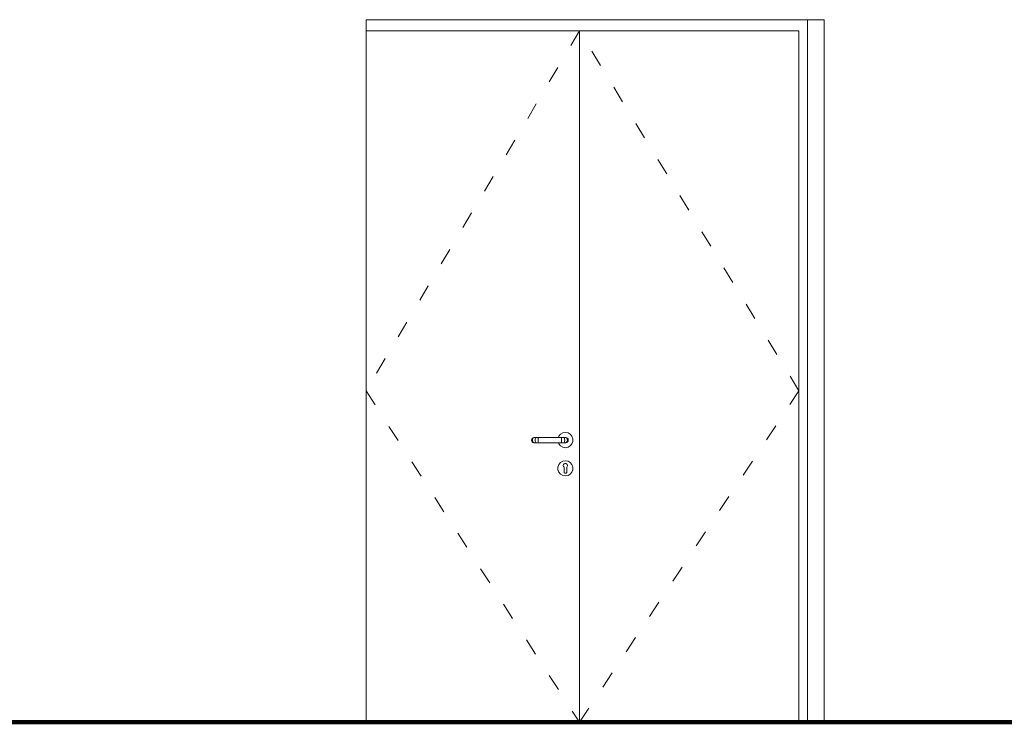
# Model space of a CAD drawing. Header units: millimetres. Extents: x 98865 to 469195, y -12752 to 43452.
# Tile 94 of 98: x 452835 to 456325, y -9900 to -7410. Entities that reach past the tile are written whole.
import ezdxf

# ---------------------------------------------------------------- set-up
doc = ezdxf.new("R2010")
doc.units = ezdxf.units.MM
doc.header["$LTSCALE"] = 0.05
doc.linetypes.add('ACAD_ISO03W100', pattern=[30, 12, -18])
doc.layers.get('0').update_dxf_attribs({"lineweight": 0})
doc.layers.add('013 Door & Window', color=7, linetype='Continuous', lineweight=9)
doc.layers.add('CMP door mark', color=1, linetype='Continuous', lineweight=0)

msp = doc.modelspace()

# ---------------------------------------------------------------- linework, layer by layer
at = {"lineweight": 100}
msp.add_line((124014.4, -9899.9), (467117.4, -9899.9), dxfattribs=at)
at = {"lineweight": 0}
msp.add_lwpolyline([(455686.2, -9899.9), (454062.7, -9900)], dxfattribs=at)
at = {"layer": '013 Door & Window', "color": 7, "linetype": 'Continuous', "lineweight": 13}
for p, q in [((454062.7, -9900, 9.7), (454062.7, -7410, 9.7)), ((454819.5, -7450, 9.7), (454819.5, -9900, 9.7))]:
    msp.add_line(p, q, dxfattribs=at)
at = {"layer": '013 Door & Window', "color": 7, "lineweight": 13}
for p, q in [((455627.6, -7410, 9.7), (455627.6, -9900, 9.7)), ((455686.2, -7410, 9.7), (455686.2, -9900, 9.7)), ((455686.2, -7410, 9.7), (455686.2, -9900, 9.7)), ((455597.2, -7450, 9.7), (455597.2, -9900, 9.7))]:
    msp.add_line(p, q, dxfattribs=at)
at = {"layer": '013 Door & Window', "color": 7, "lineweight": 0}
for p, q in [((454650.1, -8896.6, 9.7), (454649.5, -8900, 9.7)), ((454651.8, -8893.5, 9.7), (454650.1, -8896.6, 9.7)), ((454654.5, -8891.3, 9.7), (454651.8, -8893.5, 9.7)), ((454652.5, -8900, 9.7), (454653, -8896.6, 9.7)), ((454653, -8896.6, 9.7), (454652.5, -8900, 9.7)), ((454653, -8896.6, 9.7), (454654.6, -8893.5, 9.7)), ((454654.6, -8893.5, 9.7), (454653, -8896.6, 9.7)), ((454657.7, -8890.1, 9.7), (454654.5, -8891.3, 9.7)), ((454654.6, -8893.5, 9.7), (454657, -8891.3, 9.7)), ((454657, -8891.3, 9.7), (454654.6, -8893.5, 9.7)), ((454657, -8891.3, 9.7), (454659.9, -8890.1, 9.7)), ((454659.9, -8890.1, 9.7), (454657, -8891.3, 9.7)), ((454659.9, -8890.1, 9.7), (454657.7, -8890.1, 9.7)), ((454666.1, -8890.1, 9.7), (454659.9, -8890.1, 9.7)), ((454661.8, -8900, 9.7), (454662.1, -8896.6, 9.7)), ((454662.1, -8896.6, 9.7), (454661.8, -8900, 9.7)), ((454662.1, -8896.6, 9.7), (454663, -8893.5, 9.7)), ((454663, -8893.5, 9.7), (454662.1, -8896.6, 9.7)), ((454663, -8893.5, 9.7), (454664.4, -8891.3, 9.7)), ((454664.4, -8891.3, 9.7), (454663, -8893.5, 9.7)), ((454664.4, -8891.3, 9.7), (454666.1, -8890.1, 9.7)), ((454666.1, -8890.1, 9.7), (454664.4, -8891.3, 9.7)), ((454674.2, -8890.1, 9.7), (454666.1, -8890.1, 9.7)), ((454673.1, -8900, 9.7), (454673.2, -8896.6, 9.7)), ((454673.2, -8896.6, 9.7), (454673.1, -8900, 9.7)), ((454673.2, -8896.6, 9.7), (454673.5, -8893.5, 9.7)), ((454673.5, -8893.5, 9.7), (454673.2, -8896.6, 9.7)), ((454673.5, -8893.5, 9.7), (454673.8, -8891.3, 9.7)), ((454673.8, -8891.3, 9.7), (454673.5, -8893.5, 9.7)), ((454673.8, -8891.3, 9.7), (454674.2, -8890.1, 9.7)), ((454674.2, -8890.1, 9.7), (454673.8, -8891.3, 9.7)), ((454754.7, -8890.1, 9.7), (454674.2, -8890.1, 9.7)), ((454746.1, -8886.5, 9.7), (454744.7, -8890.1, 9.7)), ((454744.7, -8890.1, 9.7), (454771.2, -8890.1, 9.7)), ((454752.1, -8879.3, 9.7), (454746.1, -8886.5, 9.7)), ((454760.2, -8874.6, 9.7), (454752.1, -8879.3, 9.7)), ((454762.9, -8890.1, 9.7), (454754.7, -8890.1, 9.7)), ((454754.7, -8890.1, 9.7), (454755.1, -8891.3, 9.7)), ((454755.1, -8891.3, 9.7), (454754.7, -8890.1, 9.7)), ((454755.1, -8891.3, 9.7), (454755.5, -8893.5, 9.7)), ((454755.5, -8893.5, 9.7), (454755.1, -8891.3, 9.7)), ((454755.5, -8893.5, 9.7), (454755.7, -8896.6, 9.7)), ((454755.7, -8896.6, 9.7), (454755.5, -8893.5, 9.7)), ((454755.7, -8896.6, 9.7), (454755.8, -8900, 9.7)), ((454755.8, -8900, 9.7), (454755.7, -8896.6, 9.7)), ((454769.5, -8873, 9.7), (454760.2, -8874.6, 9.7)), ((454769, -8890.1, 9.7), (454762.9, -8890.1, 9.7)), ((454762.9, -8890.1, 9.7), (454764.5, -8891.3, 9.7)), ((454764.5, -8891.3, 9.7), (454762.9, -8890.1, 9.7)), ((454764.5, -8891.3, 9.7), (454765.9, -8893.5, 9.7)), ((454765.9, -8893.5, 9.7), (454764.5, -8891.3, 9.7)), ((454765.9, -8893.5, 9.7), (454766.8, -8896.6, 9.7)), ((454766.8, -8896.6, 9.7), (454765.9, -8893.5, 9.7)), ((454766.8, -8896.6, 9.7), (454767.1, -8900, 9.7)), ((454767.1, -8900, 9.7), (454766.8, -8896.6, 9.7)), ((454771.2, -8890.1, 9.7), (454769, -8890.1, 9.7)), ((454769, -8890.1, 9.7), (454771.9, -8891.3, 9.7)), ((454771.9, -8891.3, 9.7), (454769, -8890.1, 9.7)), ((454778.7, -8874.6, 9.7), (454769.5, -8873, 9.7)), ((454771.2, -8890.1, 9.7), (454774.5, -8891.3, 9.7)), ((454774.5, -8891.3, 9.7), (454771.2, -8890.1, 9.7)), ((454771.9, -8891.3, 9.7), (454774.3, -8893.5, 9.7)), ((454774.3, -8893.5, 9.7), (454771.9, -8891.3, 9.7)), ((454774.3, -8893.5, 9.7), (454775.9, -8896.6, 9.7)), ((454775.9, -8896.6, 9.7), (454774.3, -8893.5, 9.7)), ((454774.5, -8891.3, 9.7), (454777.1, -8893.5, 9.7)), ((454777.1, -8893.5, 9.7), (454774.5, -8891.3, 9.7)), ((454775.9, -8896.6, 9.7), (454776.4, -8900, 9.7)), ((454776.4, -8900, 9.7), (454775.9, -8896.6, 9.7)), ((454777.1, -8893.5, 9.7), (454778.9, -8896.6, 9.7)), ((454778.9, -8896.6, 9.7), (454777.1, -8893.5, 9.7)), ((454786.8, -8879.3, 9.7), (454778.7, -8874.6, 9.7)), ((454778.9, -8896.6, 9.7), (454779.5, -8900, 9.7)), ((454779.5, -8900, 9.7), (454778.9, -8896.6, 9.7)), ((454792.8, -8886.5, 9.7), (454786.8, -8879.3, 9.7)), ((454796, -8895.3, 9.7), (454792.8, -8886.5, 9.7)), ((454796, -8904.7, 9.7), (454796, -8895.3, 9.7)), ((454649.5, -8900, 9.7), (454650.1, -8903.4, 9.7)), ((454650.1, -8903.4, 9.7), (454651.8, -8906.4, 9.7)), ((454651.8, -8906.4, 9.7), (454654.5, -8908.6, 9.7)), ((454653, -8903.4, 9.7), (454652.5, -8900, 9.7)), ((454652.5, -8900, 9.7), (454653, -8903.4, 9.7)), ((454654.6, -8906.4, 9.7), (454653, -8903.4, 9.7)), ((454653, -8903.4, 9.7), (454654.6, -8906.4, 9.7)), ((454654.5, -8908.6, 9.7), (454657.7, -8909.8, 9.7)), ((454657, -8908.6, 9.7), (454654.6, -8906.4, 9.7)), ((454654.6, -8906.4, 9.7), (454657, -8908.6, 9.7)), ((454659.9, -8909.8, 9.7), (454657, -8908.6, 9.7)), ((454657, -8908.6, 9.7), (454659.9, -8909.8, 9.7)), ((454657.7, -8909.8, 9.7), (454659.9, -8909.8, 9.7)), ((454659.9, -8909.8, 9.7), (454666.1, -8909.8, 9.7)), ((454662.1, -8903.4, 9.7), (454661.8, -8900, 9.7)), ((454661.8, -8900, 9.7), (454662.1, -8903.4, 9.7)), ((454663, -8906.4, 9.7), (454662.1, -8903.4, 9.7)), ((454662.1, -8903.4, 9.7), (454663, -8906.4, 9.7)), ((454664.4, -8908.6, 9.7), (454663, -8906.4, 9.7)), ((454663, -8906.4, 9.7), (454664.4, -8908.6, 9.7)), ((454666.1, -8909.8, 9.7), (454664.4, -8908.6, 9.7)), ((454664.4, -8908.6, 9.7), (454666.1, -8909.8, 9.7)), ((454666.1, -8909.8, 9.7), (454674.2, -8909.8, 9.7)), ((454673.2, -8903.4, 9.7), (454673.1, -8900, 9.7)), ((454673.1, -8900, 9.7), (454673.2, -8903.4, 9.7)), ((454673.5, -8906.4, 9.7), (454673.2, -8903.4, 9.7)), ((454673.2, -8903.4, 9.7), (454673.5, -8906.4, 9.7)), ((454673.8, -8908.6, 9.7), (454673.5, -8906.4, 9.7)), ((454673.5, -8906.4, 9.7), (454673.8, -8908.6, 9.7)), ((454674.2, -8909.8, 9.7), (454673.8, -8908.6, 9.7)), ((454673.8, -8908.6, 9.7), (454674.2, -8909.8, 9.7)), ((454674.2, -8909.8, 9.7), (454754.7, -8909.8, 9.7)), ((454771.2, -8909.8, 9.7), (454744.7, -8909.8, 9.7)), ((454744.7, -8909.8, 9.7), (454746.1, -8913.5, 9.7)), ((454746.1, -8913.5, 9.7), (454752.1, -8920.7, 9.7)), ((454752.1, -8920.7, 9.7), (454760.2, -8925.3, 9.7)), ((454755.1, -8908.6, 9.7), (454754.7, -8909.8, 9.7)), ((454754.7, -8909.8, 9.7), (454755.1, -8908.6, 9.7)), ((454754.7, -8909.8, 9.7), (454762.9, -8909.8, 9.7)), ((454755.5, -8906.4, 9.7), (454755.1, -8908.6, 9.7)), ((454755.1, -8908.6, 9.7), (454755.5, -8906.4, 9.7)), ((454755.7, -8903.4, 9.7), (454755.5, -8906.4, 9.7)), ((454755.5, -8906.4, 9.7), (454755.7, -8903.4, 9.7)), ((454755.8, -8900, 9.7), (454755.7, -8903.4, 9.7)), ((454755.7, -8903.4, 9.7), (454755.8, -8900, 9.7)), ((454760.2, -8925.3, 9.7), (454769.5, -8927, 9.7)), ((454764.5, -8908.6, 9.7), (454762.9, -8909.8, 9.7)), ((454762.9, -8909.8, 9.7), (454764.5, -8908.6, 9.7)), ((454762.9, -8909.8, 9.7), (454769, -8909.8, 9.7)), ((454765.9, -8906.4, 9.7), (454764.5, -8908.6, 9.7)), ((454764.5, -8908.6, 9.7), (454765.9, -8906.4, 9.7)), ((454766.8, -8903.4, 9.7), (454765.9, -8906.4, 9.7)), ((454765.9, -8906.4, 9.7), (454766.8, -8903.4, 9.7)), ((454767.1, -8900, 9.7), (454766.8, -8903.4, 9.7)), ((454766.8, -8903.4, 9.7), (454767.1, -8900, 9.7)), ((454771.9, -8908.6, 9.7), (454769, -8909.8, 9.7)), ((454769, -8909.8, 9.7), (454771.9, -8908.6, 9.7)), ((454769, -8909.8, 9.7), (454771.2, -8909.8, 9.7)), ((454769.5, -8927, 9.7), (454778.7, -8925.3, 9.7)), ((454774.5, -8908.6, 9.7), (454771.2, -8909.8, 9.7)), ((454771.2, -8909.8, 9.7), (454774.5, -8908.6, 9.7)), ((454774.3, -8906.4, 9.7), (454771.9, -8908.6, 9.7)), ((454771.9, -8908.6, 9.7), (454774.3, -8906.4, 9.7)), ((454775.9, -8903.4, 9.7), (454774.3, -8906.4, 9.7)), ((454774.3, -8906.4, 9.7), (454775.9, -8903.4, 9.7)), ((454777.1, -8906.4, 9.7), (454774.5, -8908.6, 9.7)), ((454774.5, -8908.6, 9.7), (454777.1, -8906.4, 9.7)), ((454776.4, -8900, 9.7), (454775.9, -8903.4, 9.7)), ((454775.9, -8903.4, 9.7), (454776.4, -8900, 9.7)), ((454778.9, -8903.4, 9.7), (454777.1, -8906.4, 9.7)), ((454777.1, -8906.4, 9.7), (454778.9, -8903.4, 9.7)), ((454778.7, -8925.3, 9.7), (454786.8, -8920.7, 9.7)), ((454779.5, -8900, 9.7), (454778.9, -8903.4, 9.7)), ((454778.9, -8903.4, 9.7), (454779.5, -8900, 9.7)), ((454786.8, -8920.7, 9.7), (454792.8, -8913.5, 9.7)), ((454792.8, -8913.5, 9.7), (454796, -8904.7, 9.7)), ((454746.1, -8986.5, 9.7), (454742.9, -8995.3, 9.7)), ((454743, -8995.3, 9.7), (454742.9, -8995.3, 9.7)), ((454742.9, -8995.3, 9.7), (454742.9, -9004.7, 9.7)), ((454742.9, -8995.3, 9.7), (454743, -8995.3, 9.7)), ((454743, -8995.3, 9.7), (454746.2, -8986.5, 9.7)), ((454746.2, -8986.5, 9.7), (454743, -8995.3, 9.7)), ((454743, -9004.6, 9.7), (454743, -8995.3, 9.7)), ((454743, -8995.3, 9.7), (454743, -9004.6, 9.7)), ((454752.1, -8979.3, 9.7), (454746.1, -8986.5, 9.7)), ((454746.2, -8986.5, 9.7), (454746.1, -8986.5, 9.7)), ((454746.1, -8986.5, 9.7), (454746.2, -8986.5, 9.7)), ((454746.2, -8986.5, 9.7), (454752.2, -8979.4, 9.7)), ((454752.2, -8979.4, 9.7), (454746.2, -8986.5, 9.7)), ((454760.2, -8974.6, 9.7), (454752.1, -8979.3, 9.7)), ((454752.2, -8979.4, 9.7), (454752.1, -8979.3, 9.7)), ((454752.1, -8979.3, 9.7), (454752.2, -8979.4, 9.7)), ((454752.2, -8979.4, 9.7), (454760.3, -8974.7, 9.7)), ((454760.3, -8974.7, 9.7), (454752.2, -8979.4, 9.7)), ((454769.5, -8973, 9.7), (454760.2, -8974.6, 9.7)), ((454760.2, -8974.6, 9.7), (454760.3, -8974.7, 9.7)), ((454760.3, -8974.7, 9.7), (454760.2, -8974.6, 9.7)), ((454760.3, -8974.7, 9.7), (454769.5, -8973.1, 9.7)), ((454769.5, -8973.1, 9.7), (454760.3, -8974.7, 9.7)), ((454762.1, -8988.6, 9.7), (454763, -8986.2, 9.7)), ((454763, -8986.2, 9.7), (454762.1, -8988.6, 9.7)), ((454762.1, -8991.1, 9.7), (454762.1, -8988.6, 9.7)), ((454762.1, -8988.6, 9.7), (454762.1, -8991.1, 9.7)), ((454762.1, -8991.2, 9.7), (454762.1, -8991.1, 9.7)), ((454762.1, -8991.1, 9.7), (454762.9, -8993.6, 9.7)), ((454762.9, -8993.6, 9.7), (454762.1, -8991.2, 9.7)), ((454764.5, -8995.6, 9.7), (454762.9, -8993.6, 9.7)), ((454762.9, -8993.6, 9.7), (454764.5, -8995.6, 9.7)), ((454764.7, -8984.3, 9.7), (454763, -8986.2, 9.7)), ((454763, -8986.2, 9.7), (454764, -8985.1, 9.7)), ((454764, -8985.1, 9.7), (454764.7, -8984.3, 9.7)), ((454764.5, -8997.1, 9.7), (454764.5, -8995.6, 9.7)), ((454764.5, -8995.6, 9.7), (454764.5, -9012.5, 9.7)), ((454764.5, -8999.1, 9.7), (454764.5, -8997.1, 9.7)), ((454764.5, -9000.9, 9.7), (454764.5, -8999.1, 9.7)), ((454764.5, -9002.9, 9.7), (454764.5, -9000.9, 9.7)), ((454764.5, -9005.9, 9.7), (454764.5, -9002.9, 9.7)), ((454764.7, -8984.3, 9.7), (454766.9, -8983, 9.7)), ((454766.9, -8983, 9.7), (454764.7, -8984.3, 9.7)), ((454766.9, -8983, 9.7), (454769.5, -8982.6, 9.7)), ((454769.5, -8982.6, 9.7), (454766.9, -8983, 9.7)), ((454769.5, -8973.1, 9.7), (454769.5, -8973, 9.7)), ((454769.5, -8973, 9.7), (454769.5, -8973.1, 9.7)), ((454778.7, -8974.6, 9.7), (454769.5, -8973, 9.7)), ((454778.7, -8974.7, 9.7), (454769.5, -8973.1, 9.7)), ((454769.5, -8973.1, 9.7), (454778.7, -8974.7, 9.7)), ((454769.5, -8982.6, 9.7), (454772, -8983, 9.7)), ((454772, -8983, 9.7), (454769.5, -8982.6, 9.7)), ((454772, -8983, 9.7), (454774.2, -8984.3, 9.7)), ((454774.2, -8984.3, 9.7), (454772, -8983, 9.7)), ((454774.2, -8984.3, 9.7), (454774.9, -8985.1, 9.7)), ((454774.9, -8985.1, 9.7), (454774.2, -8984.3, 9.7)), ((454776, -8993.6, 9.7), (454774.5, -8995.6, 9.7)), ((454774.5, -8995.6, 9.7), (454776, -8993.6, 9.7)), ((454774.5, -8995.6, 9.7), (454774.5, -8997.1, 9.7)), ((454774.5, -9012.5, 9.7), (454774.5, -8995.6, 9.7)), ((454774.5, -8997.1, 9.7), (454774.5, -8999.1, 9.7)), ((454774.5, -8999.1, 9.7), (454774.5, -9000.9, 9.7)), ((454774.5, -9000.9, 9.7), (454774.5, -9002.9, 9.7)), ((454774.5, -9002.9, 9.7), (454774.5, -9005.9, 9.7)), ((454774.9, -8985.1, 9.7), (454775.9, -8986.2, 9.7)), ((454775.9, -8986.2, 9.7), (454774.9, -8985.1, 9.7)), ((454775.9, -8986.2, 9.7), (454776.8, -8988.6, 9.7)), ((454776.8, -8988.6, 9.7), (454775.9, -8986.2, 9.7)), ((454776.8, -8991.2, 9.7), (454776, -8993.6, 9.7)), ((454776, -8993.6, 9.7), (454776.8, -8991.2, 9.7)), ((454776.8, -8988.6, 9.7), (454776.8, -8991.1, 9.7)), ((454776.8, -8991.1, 9.7), (454776.8, -8988.6, 9.7)), ((454776.8, -8991.1, 9.7), (454776.8, -8991.2, 9.7)), ((454776.8, -8991.2, 9.7), (454776.8, -8991.1, 9.7)), ((454778.7, -8974.6, 9.7), (454778.7, -8974.7, 9.7)), ((454786.8, -8979.3, 9.7), (454778.7, -8974.6, 9.7)), ((454778.7, -8974.7, 9.7), (454778.7, -8974.6, 9.7)), ((454778.7, -8974.7, 9.7), (454786.8, -8979.4, 9.7)), ((454786.8, -8979.4, 9.7), (454778.7, -8974.7, 9.7)), ((454786.8, -8979.3, 9.7), (454786.8, -8979.4, 9.7)), ((454792.8, -8986.5, 9.7), (454786.8, -8979.3, 9.7)), ((454786.8, -8979.4, 9.7), (454786.8, -8979.3, 9.7)), ((454786.8, -8979.4, 9.7), (454792.8, -8986.5, 9.7)), ((454792.8, -8986.5, 9.7), (454786.8, -8979.4, 9.7)), ((454792.8, -8986.5, 9.7), (454792.8, -8986.5, 9.7)), ((454792.8, -8986.5, 9.7), (454796, -8995.3, 9.7)), ((454796, -8995.3, 9.7), (454792.8, -8986.5, 9.7)), ((454792.8, -8986.5, 9.7), (454792.8, -8986.5, 9.7)), ((454796, -8995.3, 9.7), (454792.8, -8986.5, 9.7)), ((454796, -8995.3, 9.7), (454796, -8995.3, 9.7)), ((454796, -8995.3, 9.7), (454796, -8995.3, 9.7)), ((454796, -8995.3, 9.7), (454796, -9004.6, 9.7)), ((454796, -9004.7, 9.7), (454796, -8995.3, 9.7)), ((454796, -9004.6, 9.7), (454796, -8995.3, 9.7)), ((454743, -9004.6, 9.7), (454742.9, -9004.7, 9.7)), ((454742.9, -9004.7, 9.7), (454743, -9004.6, 9.7)), ((454742.9, -9004.7, 9.7), (454746.1, -9013.5, 9.7)), ((454746.2, -9013.4, 9.7), (454743, -9004.6, 9.7)), ((454743, -9004.6, 9.7), (454746.2, -9013.4, 9.7)), ((454746.1, -9013.5, 9.7), (454746.2, -9013.4, 9.7)), ((454746.2, -9013.4, 9.7), (454746.1, -9013.5, 9.7)), ((454746.1, -9013.5, 9.7), (454752.1, -9020.7, 9.7)), ((454746.2, -9013.4, 9.7), (454752.2, -9020.6, 9.7)), ((454752.2, -9020.6, 9.7), (454746.2, -9013.4, 9.7)), ((454752.2, -9020.6, 9.7), (454752.1, -9020.7, 9.7)), ((454752.1, -9020.7, 9.7), (454752.2, -9020.6, 9.7)), ((454752.1, -9020.7, 9.7), (454760.2, -9025.3, 9.7)), ((454752.2, -9020.6, 9.7), (454760.3, -9025.3, 9.7)), ((454760.3, -9025.3, 9.7), (454752.2, -9020.6, 9.7)), ((454760.3, -9025.3, 9.7), (454760.2, -9025.3, 9.7)), ((454760.2, -9025.3, 9.7), (454769.5, -9027, 9.7)), ((454760.2, -9025.3, 9.7), (454760.3, -9025.3, 9.7)), ((454769.5, -9026.9, 9.7), (454760.3, -9025.3, 9.7)), ((454760.3, -9025.3, 9.7), (454769.5, -9026.9, 9.7)), ((454764.5, -9012.5, 9.7), (454764.5, -9005.9, 9.7)), ((454764.6, -9013.3, 9.7), (454764.5, -9012.5, 9.7)), ((454764.5, -9012.5, 9.7), (454764.8, -9014.2, 9.7)), ((454764.8, -9014.2, 9.7), (454764.6, -9013.3, 9.7)), ((454765.6, -9015.7, 9.7), (454764.8, -9014.2, 9.7)), ((454764.8, -9014.2, 9.7), (454765.6, -9015.7, 9.7)), ((454767, -9016.8, 9.7), (454765.6, -9015.7, 9.7)), ((454765.6, -9015.7, 9.7), (454767, -9016.8, 9.7)), ((454768.6, -9017.4, 9.7), (454767, -9016.8, 9.7)), ((454767, -9016.8, 9.7), (454768.6, -9017.4, 9.7)), ((454769.5, -9017.4, 9.7), (454768.6, -9017.4, 9.7)), ((454768.6, -9017.4, 9.7), (454770.3, -9017.4, 9.7)), ((454770.3, -9017.4, 9.7), (454769.5, -9017.4, 9.7)), ((454778.7, -9025.3, 9.7), (454769.5, -9026.9, 9.7)), ((454769.5, -9027, 9.7), (454778.7, -9025.3, 9.7)), ((454769.5, -9026.9, 9.7), (454778.7, -9025.3, 9.7)), ((454769.5, -9026.9, 9.7), (454769.5, -9027, 9.7)), ((454769.5, -9027, 9.7), (454769.5, -9026.9, 9.7)), ((454772, -9016.8, 9.7), (454770.3, -9017.4, 9.7)), ((454770.3, -9017.4, 9.7), (454772, -9016.8, 9.7)), ((454773.3, -9015.7, 9.7), (454772, -9016.8, 9.7)), ((454772, -9016.8, 9.7), (454773.3, -9015.7, 9.7)), ((454774.2, -9014.2, 9.7), (454773.3, -9015.7, 9.7)), ((454773.3, -9015.7, 9.7), (454774.2, -9014.2, 9.7)), ((454774.2, -9014.2, 9.7), (454774.5, -9012.5, 9.7)), ((454774.3, -9013.3, 9.7), (454774.2, -9014.2, 9.7)), ((454774.5, -9012.5, 9.7), (454774.3, -9013.3, 9.7)), ((454774.5, -9005.9, 9.7), (454774.5, -9012.5, 9.7)), ((454786.8, -9020.6, 9.7), (454778.7, -9025.3, 9.7)), ((454778.7, -9025.3, 9.7), (454786.8, -9020.6, 9.7)), ((454778.7, -9025.3, 9.7), (454786.8, -9020.7, 9.7)), ((454778.7, -9025.3, 9.7), (454778.7, -9025.3, 9.7)), ((454778.7, -9025.3, 9.7), (454778.7, -9025.3, 9.7)), ((454792.8, -9013.4, 9.7), (454786.8, -9020.6, 9.7)), ((454786.8, -9020.6, 9.7), (454792.8, -9013.4, 9.7)), ((454786.8, -9020.7, 9.7), (454792.8, -9013.5, 9.7)), ((454786.8, -9020.6, 9.7), (454786.8, -9020.7, 9.7)), ((454786.8, -9020.7, 9.7), (454786.8, -9020.6, 9.7)), ((454796, -9004.6, 9.7), (454792.8, -9013.4, 9.7)), ((454792.8, -9013.4, 9.7), (454796, -9004.6, 9.7)), ((454792.8, -9013.5, 9.7), (454796, -9004.7, 9.7)), ((454792.8, -9013.4, 9.7), (454792.8, -9013.5, 9.7)), ((454792.8, -9013.5, 9.7), (454792.8, -9013.4, 9.7)), ((454796, -9004.6, 9.7), (454796, -9004.7, 9.7)), ((454796, -9004.7, 9.7), (454796, -9004.6, 9.7))]:
    msp.add_line(p, q, dxfattribs=at)
at = {"layer": '013 Door & Window', "color": 7, "linetype": 'Continuous', "lineweight": 0}
for p, q in [((454650.1, -8896.6, 9.7), (454649.5, -8900, 9.7)), ((454651.8, -8893.5, 9.7), (454650.1, -8896.6, 9.7)), ((454654.5, -8891.3, 9.7), (454651.8, -8893.5, 9.7)), ((454653, -8896.6, 9.7), (454652.5, -8900, 9.7)), ((454654.6, -8893.5, 9.7), (454653, -8896.6, 9.7)), ((454657.7, -8890.1, 9.7), (454654.5, -8891.3, 9.7)), ((454657, -8891.3, 9.7), (454654.6, -8893.5, 9.7)), ((454659.9, -8890.1, 9.7), (454657.7, -8890.1, 9.7)), ((454666.1, -8890.1, 9.7), (454659.9, -8890.1, 9.7)), ((454662.1, -8896.6, 9.7), (454661.8, -8900, 9.7)), ((454663, -8893.5, 9.7), (454662.1, -8896.6, 9.7)), ((454664.4, -8891.3, 9.7), (454663, -8893.5, 9.7)), ((454674.2, -8890.1, 9.7), (454666.1, -8890.1, 9.7)), ((454754.7, -8890.1, 9.7), (454674.2, -8890.1, 9.7)), ((454744.7, -8890.1, 9.7), (454746.1, -8886.5, 9.7)), ((454746.1, -8886.5, 9.7), (454752.1, -8879.3, 9.7)), ((454752.1, -8879.3, 9.7), (454760.2, -8874.6, 9.7)), ((454762.9, -8890.1, 9.7), (454754.7, -8890.1, 9.7)), ((454760.2, -8874.6, 9.7), (454769.5, -8873, 9.7)), ((454769, -8890.1, 9.7), (454762.9, -8890.1, 9.7)), ((454764.5, -8891.3, 9.7), (454765.9, -8893.5, 9.7)), ((454765.9, -8893.5, 9.7), (454766.8, -8896.6, 9.7)), ((454766.8, -8896.6, 9.7), (454767.1, -8900, 9.7)), ((454771.2, -8890.1, 9.7), (454769, -8890.1, 9.7)), ((454769.5, -8873, 9.7), (454778.7, -8874.6, 9.7)), ((454771.2, -8890.1, 9.7), (454774.5, -8891.3, 9.7)), ((454771.9, -8891.3, 9.7), (454774.3, -8893.5, 9.7)), ((454774.3, -8893.5, 9.7), (454775.9, -8896.6, 9.7)), ((454774.5, -8891.3, 9.7), (454777.1, -8893.5, 9.7)), ((454775.9, -8896.6, 9.7), (454776.4, -8900, 9.7)), ((454777.1, -8893.5, 9.7), (454778.9, -8896.6, 9.7)), ((454778.7, -8874.6, 9.7), (454786.8, -8879.3, 9.7)), ((454778.9, -8896.6, 9.7), (454779.5, -8900, 9.7)), ((454786.8, -8879.3, 9.7), (454792.8, -8886.5, 9.7)), ((454792.8, -8886.5, 9.7), (454796, -8895.3, 9.7)), ((454796, -8895.3, 9.7), (454796, -8904.7, 9.7)), ((454649.5, -8900, 9.7), (454650.1, -8903.4, 9.7)), ((454650.1, -8903.4, 9.7), (454651.8, -8906.4, 9.7)), ((454651.8, -8906.4, 9.7), (454654.5, -8908.6, 9.7)), ((454652.5, -8900, 9.7), (454653, -8903.4, 9.7)), ((454653, -8903.4, 9.7), (454654.6, -8906.4, 9.7)), ((454654.5, -8908.6, 9.7), (454657.7, -8909.8, 9.7)), ((454654.6, -8906.4, 9.7), (454657, -8908.6, 9.7)), ((454659.9, -8909.8, 9.7), (454657.7, -8909.8, 9.7)), ((454666.1, -8909.8, 9.7), (454659.9, -8909.8, 9.7)), ((454661.8, -8900, 9.7), (454662.1, -8903.4, 9.7)), ((454662.1, -8903.4, 9.7), (454663, -8906.4, 9.7)), ((454663, -8906.4, 9.7), (454664.4, -8908.6, 9.7)), ((454674.2, -8909.8, 9.7), (454666.1, -8909.8, 9.7)), ((454754.7, -8909.8, 9.7), (454674.2, -8909.8, 9.7)), ((454746.1, -8913.5, 9.7), (454744.7, -8909.8, 9.7)), ((454752.1, -8920.7, 9.7), (454746.1, -8913.5, 9.7)), ((454760.2, -8925.3, 9.7), (454752.1, -8920.7, 9.7)), ((454762.9, -8909.8, 9.7), (454754.7, -8909.8, 9.7)), ((454769.5, -8927, 9.7), (454760.2, -8925.3, 9.7)), ((454769, -8909.8, 9.7), (454762.9, -8909.8, 9.7)), ((454765.9, -8906.4, 9.7), (454764.5, -8908.6, 9.7)), ((454766.8, -8903.4, 9.7), (454765.9, -8906.4, 9.7)), ((454767.1, -8900, 9.7), (454766.8, -8903.4, 9.7)), ((454771.2, -8909.8, 9.7), (454769, -8909.8, 9.7)), ((454778.7, -8925.3, 9.7), (454769.5, -8927, 9.7)), ((454774.5, -8908.6, 9.7), (454771.2, -8909.8, 9.7)), ((454774.3, -8906.4, 9.7), (454771.9, -8908.6, 9.7)), ((454775.9, -8903.4, 9.7), (454774.3, -8906.4, 9.7)), ((454777.1, -8906.4, 9.7), (454774.5, -8908.6, 9.7)), ((454776.4, -8900, 9.7), (454775.9, -8903.4, 9.7)), ((454778.9, -8903.4, 9.7), (454777.1, -8906.4, 9.7)), ((454786.8, -8920.7, 9.7), (454778.7, -8925.3, 9.7)), ((454779.5, -8900, 9.7), (454778.9, -8903.4, 9.7)), ((454792.8, -8913.5, 9.7), (454786.8, -8920.7, 9.7)), ((454796, -8904.7, 9.7), (454792.8, -8913.5, 9.7)), ((454742.9, -8995.3, 9.7), (454746.1, -8986.5, 9.7)), ((454742.9, -9004.7, 9.7), (454742.9, -8995.3, 9.7)), ((454746.1, -8986.5, 9.7), (454752.1, -8979.3, 9.7)), ((454752.1, -8979.3, 9.7), (454760.2, -8974.6, 9.7)), ((454760.2, -8974.6, 9.7), (454769.5, -8973, 9.7)), ((454763, -8986.2, 9.7), (454762.1, -8988.6, 9.7)), ((454762.1, -8988.6, 9.7), (454762.1, -8991.1, 9.7)), ((454762.1, -8991.1, 9.7), (454762.1, -8991.2, 9.7)), ((454762.9, -8993.6, 9.7), (454762.1, -8991.2, 9.7)), ((454764, -8985.1, 9.7), (454763, -8986.2, 9.7)), ((454764.7, -8984.3, 9.7), (454764, -8985.1, 9.7)), ((454764.5, -8997.1, 9.7), (454764.5, -8995.6, 9.7)), ((454764.5, -8997.1, 9.7), (454764.5, -8999.1, 9.7)), ((454764.5, -8999.1, 9.7), (454764.5, -9000.9, 9.7)), ((454764.5, -9000.9, 9.7), (454764.5, -9002.9, 9.7)), ((454764.5, -9002.9, 9.7), (454764.5, -9005.9, 9.7)), ((454766.9, -8983, 9.7), (454764.7, -8984.3, 9.7)), ((454769.5, -8982.6, 9.7), (454766.9, -8983, 9.7)), ((454769.5, -8973, 9.7), (454778.7, -8974.6, 9.7)), ((454772, -8983, 9.7), (454769.5, -8982.6, 9.7)), ((454774.2, -8984.3, 9.7), (454772, -8983, 9.7)), ((454774.9, -8985.1, 9.7), (454774.2, -8984.3, 9.7)), ((454774.5, -8995.6, 9.7), (454776, -8993.6, 9.7)), ((454774.5, -8995.6, 9.7), (454774.5, -8997.1, 9.7)), ((454774.5, -8997.1, 9.7), (454774.5, -8999.1, 9.7)), ((454774.5, -8999.1, 9.7), (454774.5, -9000.9, 9.7)), ((454774.5, -9000.9, 9.7), (454774.5, -9002.9, 9.7)), ((454774.5, -9002.9, 9.7), (454774.5, -9005.9, 9.7)), ((454775.9, -8986.2, 9.7), (454774.9, -8985.1, 9.7)), ((454776.8, -8988.6, 9.7), (454775.9, -8986.2, 9.7)), ((454776, -8993.6, 9.7), (454776.8, -8991.2, 9.7)), ((454776.8, -8991.1, 9.7), (454776.8, -8988.6, 9.7)), ((454776.8, -8991.1, 9.7), (454776.8, -8991.2, 9.7)), ((454778.7, -8974.6, 9.7), (454786.8, -8979.3, 9.7)), ((454786.8, -8979.3, 9.7), (454792.8, -8986.5, 9.7)), ((454792.8, -8986.5, 9.7), (454796, -8995.3, 9.7)), ((454796, -8995.3, 9.7), (454796, -9004.7, 9.7)), ((454746.1, -9013.5, 9.7), (454742.9, -9004.7, 9.7)), ((454752.1, -9020.7, 9.7), (454746.1, -9013.5, 9.7)), ((454760.2, -9025.3, 9.7), (454752.1, -9020.7, 9.7)), ((454769.5, -9027, 9.7), (454760.2, -9025.3, 9.7)), ((454764.5, -9005.9, 9.7), (454764.5, -9012.5, 9.7)), ((454764.6, -9013.3, 9.7), (454764.5, -9012.5, 9.7)), ((454764.6, -9013.3, 9.7), (454764.8, -9014.2, 9.7)), ((454765.6, -9015.7, 9.7), (454764.8, -9014.2, 9.7)), ((454767, -9016.8, 9.7), (454765.6, -9015.7, 9.7)), ((454768.6, -9017.4, 9.7), (454767, -9016.8, 9.7)), ((454769.5, -9017.4, 9.7), (454768.6, -9017.4, 9.7)), ((454769.5, -9017.4, 9.7), (454770.3, -9017.4, 9.7)), ((454778.7, -9025.3, 9.7), (454769.5, -9027, 9.7)), ((454772, -9016.8, 9.7), (454770.3, -9017.4, 9.7)), ((454773.3, -9015.7, 9.7), (454772, -9016.8, 9.7)), ((454774.2, -9014.2, 9.7), (454773.3, -9015.7, 9.7)), ((454774.3, -9013.3, 9.7), (454774.2, -9014.2, 9.7)), ((454774.3, -9013.3, 9.7), (454774.5, -9012.5, 9.7)), ((454774.5, -9005.9, 9.7), (454774.5, -9012.5, 9.7)), ((454786.8, -9020.7, 9.7), (454778.7, -9025.3, 9.7)), ((454792.8, -9013.5, 9.7), (454786.8, -9020.7, 9.7)), ((454796, -9004.7, 9.7), (454792.8, -9013.5, 9.7))]:
    msp.add_line(p, q, dxfattribs=at)
at = {"layer": '013 Door & Window', "color": 7, "lineweight": 13, "elevation": 9.7}
for points in [[(454062.7, -7410), (455686.2, -7410)], [(454062.7, -7450), (455597.2, -7450)]]:
    msp.add_lwpolyline(points, dxfattribs=at)
at = {"layer": 'CMP door mark', "color": 8, "linetype": 'ACAD_ISO03W100', "ltscale": 100, "elevation": 9.7}
msp.add_lwpolyline([(454819.5, -7450), (454062.7, -8725), (454819.5, -9900), (455597.2, -8725), (454819.5, -7450)], dxfattribs=at)

doc.saveas('drawing.dxf')
